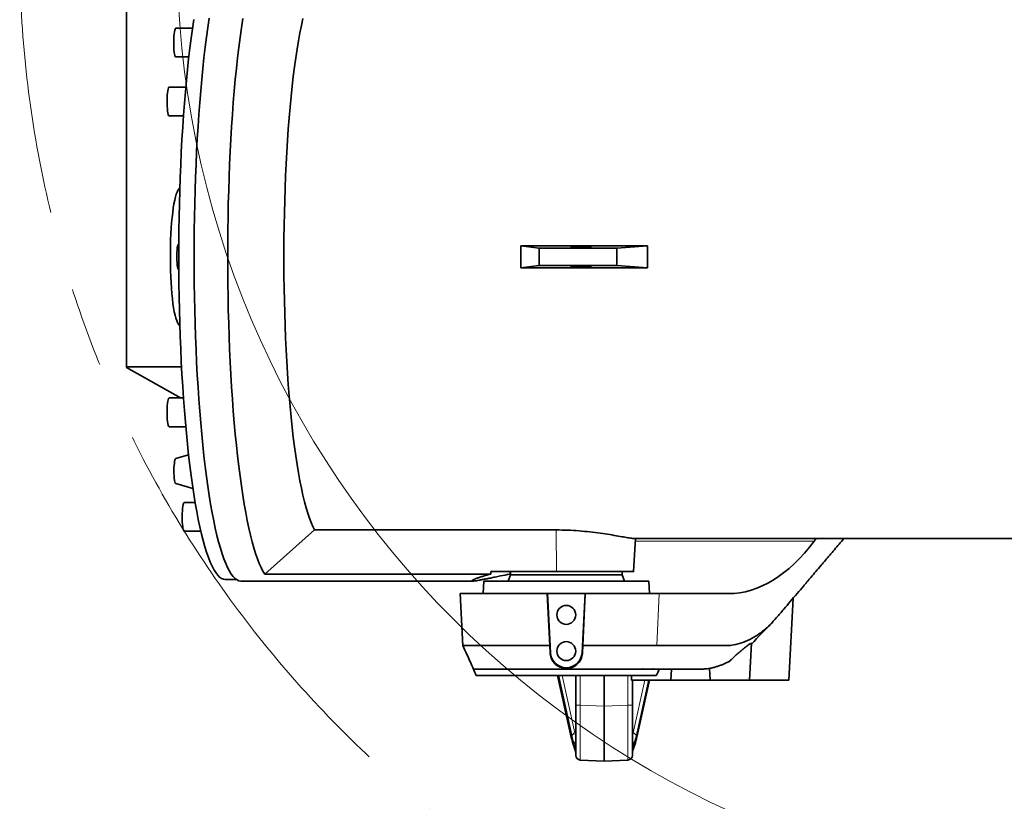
# Model space of a CAD drawing. Header units: millimetres. Extents: x 0 to 12115, y 0 to 8400.
# Tile 61 of 123: x 6296 to 6922, y 892 to 1389. Entities that reach past the tile are written whole.
import ezdxf

# ---------------------------------------------------------------- set-up
doc = ezdxf.new("R2010")
doc.units = ezdxf.units.MM
doc.header["$LTSCALE"] = 20
doc.linetypes.add('CENTERX2', pattern=[20.32, 12.7, -2.54, 2.54, -2.54])

msp = doc.modelspace()

# ---------------------------------------------------------------- linework, layer by layer
at = {"color": 7, "linetype": 'Continuous', "lineweight": 35}
for p, q in [((6363.562866, 1695.795659), (6363.562866, 1168.022101)), ((6405.409903, 1383.161935), (6394.768827, 1383.161935)), ((6394.768827, 1364.891935), (6403.06021, 1364.891935)), ((6401.129911, 1345.808441), (6390.565586, 1345.808441)), ((6390.565586, 1327.538441), (6399.677318, 1327.538441)), ((6397.385334, 1281.81121), (6396.396239, 1280.471094)), ((6396.721999, 1246.04388), (6396.623599, 1246.04388)), ((6694.675383, 1244.847231), (6614.195181, 1244.847231)), ((6625.779798, 1243.425171), (6614.195181, 1244.847231)), ((6625.779798, 1232.392589), (6625.779798, 1243.425171)), ((6675.255993, 1243.425171), (6625.779798, 1243.425171)), ((6694.675383, 1244.847231), (6675.255993, 1243.425171)), ((6675.255993, 1232.392589), (6675.255993, 1243.425171)), ((6396.623599, 1229.77388), (6396.721999, 1229.77388)), ((6625.779798, 1232.392589), (6614.195181, 1230.970529)), ((6694.675383, 1230.970529), (6614.195181, 1230.970529)), ((6675.255993, 1232.392589), (6625.779798, 1232.392589)), ((6694.675383, 1230.970529), (6675.255993, 1232.392589)), ((6396.396239, 1195.346666), (6397.385334, 1194.00655)), ((6363.562866, 1168.022101), (6398.4716, 1168.022101)), ((6363.562866, 1168.022101), (6363.562866, 1167.620254)), ((6363.562866, 1167.620254), (6397.707442, 1148.279319)), ((6399.677318, 1148.279319), (6390.565586, 1148.279319)), ((6390.565586, 1130.009319), (6401.129911, 1130.009319)), ((6402.937494, 1112.010597), (6394.723676, 1109.784709)), ((6394.723676, 1093.79694), (6405.678207, 1090.828337)), ((6407.109803, 1081.811282), (6400.161518, 1081.811282)), ((6451.390126, 1036.340653), (6483.018131, 1064.393396)), ((6483.018131, 1064.393396), (6636.713609, 1064.393396)), ((6400.161518, 1063.541282), (6410.731299, 1063.541282)), ((6685.870873, 1037.904984), (6686.971636, 1058.90888)), ((6686.363823, 1058.90888), (6976.57049, 1058.90888)), ((6800.637008, 1057.336986), (6801.807182, 1058.90888)), ((6426.294358, 1032.90888), (6433.262782, 1032.90888)), ((6595.016862, 1036.340653), (6451.390126, 1036.340653)), ((6595.086765, 1037.90888), (6636.913992, 1037.90888)), ((6607.561545, 1035.90888), (6606.105664, 1031.90888)), ((6607.561545, 1037.90888), (6607.561545, 1035.90888)), ((6607.561545, 1035.90888), (6678.561545, 1035.90888)), ((6678.561545, 1035.90888), (6678.561545, 1037.90888)), ((6680.017426, 1031.90888), (6678.561545, 1035.90888)), ((6436.189597, 1031.90888), (6583.690111, 1031.90888)), ((6590.561545, 1031.90888), (6590.142283, 1023.90888)), ((6695.561545, 1031.90888), (6590.561545, 1031.90888)), ((6695.980807, 1023.90888), (6695.561545, 1031.90888)), ((6575.545972, 1023.90888), (6577.280455, 990.81297)), ((6575.545972, 1023.90888), (6630.969281, 1023.90888)), ((6632.621317, 990.912887), (6630.969281, 1023.90888)), ((6630.969281, 1023.90888), (6631.051996, 1023.90888)), ((6631.051996, 1023.90888), (6633.018668, 986.382555)), ((6655.071094, 1023.90888), (6631.051996, 1023.90888)), ((6653.104423, 986.382555), (6655.071094, 1023.90888)), ((6655.153809, 1023.90888), (6653.501716, 990.911751)), ((6655.071094, 1023.90888), (6655.153809, 1023.90888)), ((6655.153809, 1023.90888), (6702.111996, 1023.90888)), ((6702.111996, 1023.90888), (6746.308276, 1023.90888)), ((6784.561545, 968.90888), (6787.295076, 1021.067747)), ((6632.621432, 990.90888), (6632.749404, 986.368444)), ((6653.373713, 986.368442), (6653.501551, 990.90888)), ((6701.751304, 990.908872), (6700.599362, 990.908493)), ((6759.561545, 968.90888), (6760.790738, 992.363281)), ((6746.92579, 981.059215), (6743.908849, 979.546217)), ((6584.041892, 975.952346), (6584.058759, 975.90888)), ((6584.058759, 975.90888), (6695.324486, 975.90888)), ((6584.086681, 975.970103), (6584.384815, 975.932205)), ((6700.274934, 971.90888), (6585.848157, 971.90888)), ((6637.525825, 971.90888), (6646.256232, 932.763696)), ((6649.061545, 953.155259), (6649.061545, 971.90888)), ((6667.061545, 952.360914), (6667.061545, 971.90888)), ((6684.404322, 971.90888), (6684.561545, 968.90888)), ((6695.324486, 975.90888), (6694.952174, 975.934149)), ((6697.195226, 975.935858), (6696.98814, 975.90888)), ((6696.98814, 975.90888), (6698.477632, 975.90888)), ((6697.195226, 975.935858), (6697.588241, 976.009974)), ((6698.354284, 976.009974), (6698.486789, 975.930287)), ((6709.561545, 968.90888), (6709.9284, 975.90888)), ((6724.771319, 975.90888), (6722.52829, 975.90888)), ((6727.639054, 975.90888), (6724.771319, 975.90888)), ((6727.679126, 975.90888), (6727.639054, 975.90888)), ((6734.164351, 976.487796), (6734.561545, 968.90888)), ((6709.561545, 968.90888), (6684.561545, 968.90888)), ((6685.061545, 968.90888), (6685.061545, 953.155259)), ((6687.866858, 932.763696), (6695.928187, 968.90888)), ((6734.561545, 968.90888), (6709.561545, 968.90888)), ((6759.561545, 968.90888), (6734.561545, 968.90888)), ((6784.561545, 968.90888), (6759.561545, 968.90888)), ((6649.061545, 921.199114), (6649.061545, 953.155259)), ((6667.061545, 952.360914), (6667.061545, 917.40888)), ((6685.061545, 953.155259), (6685.061545, 921.199114)), ((6667.061545, 917.40888), (6651.904537, 918.203225)), ((6682.218553, 918.203225), (6667.061545, 917.40888))]:
    msp.add_line(p, q, dxfattribs=at)
at = {"color": 8, "linetype": 'Continuous', "lineweight": 18}
for p, q in [((6636.913992, 1037.90888), (6636.713609, 1064.393396)), ((6686.889257, 1057.336986), (6800.637008, 1057.336986)), ((6702.111996, 1023.90888), (6700.59937, 990.908683)), ((6633.018668, 986.382555), (6632.749404, 986.368444)), ((6653.104423, 986.382555), (6653.373713, 986.368442)), ((6637.645382, 971.90888), (6646.230146, 933.416731)), ((6646.727044, 933.468392), (6638.224006, 971.90888)), ((6640.432538, 971.90888), (6648.484047, 935.509658)), ((6651.904537, 971.90888), (6651.904537, 953.155259)), ((6682.218553, 953.155259), (6682.218553, 971.90888)), ((6685.639043, 935.509658), (6693.026952, 968.90888)), ((6695.235484, 968.90888), (6687.396047, 933.468392)), ((6687.892945, 933.416731), (6695.808629, 968.90888)), ((6651.904537, 953.155259), (6649.061545, 953.155259)), ((6651.904537, 953.155259), (6667.061545, 952.360914)), ((6667.061545, 952.360914), (6682.218553, 953.155259)), ((6682.218553, 953.155259), (6685.061545, 953.155259)), ((6648.484047, 935.509658), (6649.061545, 935.77895)), ((6685.061545, 935.77895), (6685.639043, 935.509658)), ((6648.144508, 926.643458), (6648.144508, 928.386626)), ((6685.978582, 928.386626), (6685.978582, 926.643458))]:
    msp.add_line(p, q, dxfattribs=at)
at = {"color": 7, "linetype": 'Continuous', "lineweight": 35, "flags": 128}
for points in [[(6405.367059, 1092.95199), (6404.520116, 1099.066158), (6403.710373, 1105.417536), (6402.939216, 1111.995274), (6402.20796, 1118.788133), (6401.517855, 1125.784508), (6400.87008, 1132.972445), (6400.265743, 1140.339664), (6399.705875, 1147.873579), (6399.191432, 1155.561318), (6398.723295, 1163.389746), (6398.302263, 1171.345489), (6397.929054, 1179.414954), (6397.604307, 1187.584355), (6397.328577, 1195.839735), (6397.102334, 1204.166989), (6396.925965, 1212.551891), (6396.799772, 1220.980114), (6396.723969, 1229.43726), (6396.698688, 1237.90888), (6396.723969, 1246.3805), (6396.799772, 1254.837646), (6396.925965, 1263.265869), (6397.102334, 1271.650771), (6397.328577, 1279.978025), (6397.604307, 1288.233405), (6397.929054, 1296.402806), (6398.302263, 1304.472271), (6398.723295, 1312.428014), (6399.191432, 1320.256442), (6399.705875, 1327.944181), (6400.265743, 1335.478096), (6400.87008, 1342.845315), (6401.517855, 1350.033252), (6402.20796, 1357.029627), (6402.939216, 1363.822486), (6403.710373, 1370.400224), (6404.520116, 1376.751602), (6405.367059, 1382.86577), (6406.249756, 1388.732282)], [(6416.047216, 1389.468006), (6415.160213, 1383.572877), (6414.309139, 1377.428884), (6413.495447, 1371.046523), (6412.720527, 1364.436699), (6411.985704, 1357.610704), (6411.292233, 1350.580201), (6410.641298, 1343.3572), (6410.034013, 1335.954043), (6409.471414, 1328.383377), (6408.954462, 1320.658137), (6408.484041, 1312.791522), (6408.060955, 1304.796971), (6407.685926, 1296.688142), (6407.359595, 1288.47889), (6407.082519, 1280.18324), (6406.855173, 1271.815366), (6406.677944, 1263.389562), (6406.551135, 1254.920225), (6406.474963, 1246.421825), (6406.449558, 1237.90888), (6406.474963, 1229.395935), (6406.551135, 1220.897535), (6406.677944, 1212.428198), (6406.855173, 1204.002394), (6407.082519, 1195.63452), (6407.359595, 1187.33887), (6407.685926, 1179.129618), (6408.060955, 1171.020789), (6408.484041, 1163.026238), (6408.954462, 1155.159623), (6409.471414, 1147.434383), (6410.034013, 1139.863717), (6410.641298, 1132.46056), (6411.292233, 1125.237559), (6411.985704, 1118.207056), (6412.720527, 1111.381061), (6413.495447, 1104.771237), (6414.309139, 1098.388876), (6415.160213, 1092.244883), (6416.047216, 1086.349754), (6416.968632, 1080.713562), (6417.922887, 1075.345935), (6418.908349, 1070.256044), (6419.923337, 1065.452585), (6420.966115, 1060.943765), (6422.034903, 1056.737287), (6423.127873, 1052.840338), (6424.243159, 1049.259575), (6425.378855, 1046.001116), (6426.533022, 1043.070528), (6427.703686, 1040.472819), (6428.888849, 1038.212425), (6430.086484, 1036.29321), (6431.294547, 1034.718452), (6432.510973, 1033.490841), (6433.733684, 1032.612474), (6434.96059, 1032.084854), (6436.189597, 1031.90888)], [(6437.368595, 1389.373326), (6436.482882, 1383.478975), (6435.633062, 1377.336328), (6434.820584, 1370.955862), (6434.046834, 1364.34846), (6433.313132, 1357.525392), (6432.620728, 1350.498297), (6431.970805, 1343.27916), (6431.36447, 1335.880295), (6430.802759, 1328.314323), (6430.286628, 1320.594147), (6429.816959, 1312.732937), (6429.394552, 1304.7441), (6429.020128, 1296.641264), (6428.694326, 1288.43825), (6428.417701, 1280.149048), (6428.190726, 1271.787798), (6428.013786, 1263.368762), (6427.887185, 1254.906299), (6427.811138, 1246.414844), (6427.785774, 1237.90888), (6427.811138, 1229.402916), (6427.887185, 1220.911461), (6428.013786, 1212.448998), (6428.190726, 1204.029962), (6428.417701, 1195.668712), (6428.694326, 1187.37951), (6429.020128, 1179.176496), (6429.394552, 1171.07366), (6429.816959, 1163.084823), (6430.286628, 1155.223613), (6430.802759, 1147.503437), (6431.36447, 1139.937465), (6431.970805, 1132.5386), (6432.620728, 1125.319463), (6433.313132, 1118.292368), (6434.046834, 1111.4693), (6434.820584, 1104.861898), (6435.633062, 1098.481432), (6436.482882, 1092.338785), (6437.368595, 1086.444434), (6438.288689, 1080.808432), (6439.241596, 1075.440394), (6440.22569, 1070.349476), (6441.239292, 1065.54436), (6442.280674, 1061.033243), (6443.348059, 1056.82382), (6444.439627, 1052.92327), (6445.553516, 1049.338247), (6446.687826, 1046.074865), (6447.840621, 1043.13869), (6449.009937, 1040.534731), (6450.193778, 1038.26743), (6451.390126, 1036.340653)], [(6475.594832, 1389.374807), (6474.628607, 1384.947328), (6473.692, 1380.224334), (6472.786895, 1375.215317), (6471.915111, 1369.930344), (6471.078399, 1364.380037), (6470.278441, 1358.575551), (6469.516845, 1352.528551), (6468.795142, 1346.25119), (6468.114782, 1339.756086), (6467.477132, 1333.05629), (6466.883475, 1326.16527), (6466.335002, 1319.096873), (6465.832817, 1311.865306), (6465.377928, 1304.485103), (6464.97125, 1296.971096), (6464.613601, 1289.338388), (6464.305699, 1281.602317), (6464.048162, 1273.778432), (6463.841509, 1265.882457), (6463.686155, 1257.930261), (6463.582411, 1249.937827), (6463.530487, 1241.921217), (6463.530487, 1233.896543), (6463.582411, 1225.879933), (6463.686155, 1217.887499), (6463.841509, 1209.935303), (6464.048162, 1202.039328), (6464.305699, 1194.215443), (6464.613601, 1186.479372), (6464.97125, 1178.846664), (6465.377928, 1171.332657), (6465.832817, 1163.952454), (6466.335002, 1156.720887), (6466.883475, 1149.65249), (6467.477132, 1142.76147), (6468.114782, 1136.061674), (6468.795142, 1129.56657), (6469.516845, 1123.289209), (6470.278441, 1117.242209), (6471.078399, 1111.437723), (6471.915111, 1105.887416), (6472.786895, 1100.602443), (6473.692, 1095.593426), (6474.628607, 1090.870432), (6475.594832, 1086.442953), (6476.588735, 1082.319887), (6477.608317, 1078.509521), (6478.65153, 1075.019513), (6479.716277, 1071.856876), (6480.800418, 1069.027968), (6481.901773, 1066.538474), (6483.018131, 1064.393396)], [(6394.768827, 1383.161935), (6394.594998, 1383.082237), (6394.343296, 1382.673342), (6394.107946, 1381.932171), (6393.897993, 1380.887206), (6393.721507, 1379.578605), (6393.585268, 1378.056657), (6393.494512, 1376.379848), (6393.452728, 1374.612618), (6393.461521, 1372.822881), (6393.520552, 1371.079415), (6393.627555, 1369.449221), (6393.778415, 1367.994945), (6393.967337, 1366.772476), (6394.187059, 1365.828791), (6394.429139, 1365.200156), (6394.684272, 1364.91073), (6394.768827, 1364.891935)], [(6390.565586, 1345.808441), (6390.367297, 1345.704596), (6390.116745, 1345.263112), (6389.883441, 1344.491532), (6389.676351, 1343.419507), (6389.503435, 1342.088234), (6389.371336, 1340.548874), (6389.285131, 1338.860583), (6389.248134, 1337.088241), (6389.261766, 1335.299959), (6389.325502, 1333.564459)], [(6389.325502, 1333.564459), (6389.436895, 1331.948435), (6389.591662, 1330.513991), (6389.783857, 1329.316251), (6390.006093, 1328.401244), (6390.24983, 1327.804132), (6390.505701, 1327.547863), (6390.565586, 1327.538441)], [(6396.396239, 1195.346666), (6395.908935, 1196.148303), (6395.367693, 1197.385331), (6394.844934, 1198.95815), (6394.344988, 1200.853727), (6393.872, 1203.056355), (6393.429888, 1205.547781), (6393.022315, 1208.307362), (6392.652659, 1211.312231), (6392.323983, 1214.537487), (6392.039011, 1217.956407), (6391.800104, 1221.540658), (6391.609241, 1225.260543), (6391.468004, 1229.085235), (6391.377564, 1232.983042), (6391.33867, 1236.921667), (6391.351643, 1240.868472), (6391.416378, 1244.790753), (6391.532336, 1248.656009), (6391.698558, 1252.43221), (6391.913666, 1256.088067), (6392.175878, 1259.593285), (6392.48302, 1262.91882), (6392.832548, 1266.037114), (6393.221566, 1268.922328), (6393.646849, 1271.550556), (6394.104874, 1273.900018), (6394.591846, 1275.951246), (6395.103729, 1277.687243), (6395.636281, 1279.093624), (6396.185091, 1280.158735), (6396.396239, 1280.471094)], [(6396.623599, 1246.04388), (6396.417505, 1245.917646), (6396.181618, 1245.445831), (6395.965047, 1244.644615), (6395.777258, 1243.549015), (6395.626458, 1242.206914), (6395.519238, 1240.676968), (6395.460284, 1239.026044), (6395.452172, 1237.326294), (6395.495258, 1235.652006), (6395.587657, 1234.076355), (6395.725332, 1232.668203)], [(6395.725332, 1232.668203), (6395.902266, 1231.489093), (6396.110725, 1230.59056), (6396.341599, 1230.011872), (6396.584799, 1229.778321), (6396.623599, 1229.77388)], [(6390.565586, 1148.279319), (6390.418798, 1148.222559), (6390.16593, 1147.849765), (6389.92842, 1147.142425), (6389.715396, 1146.127723), (6389.535045, 1144.844652), (6389.394296, 1143.342521), (6389.29856, 1141.679055), (6389.251514, 1139.918181), (6389.254968, 1138.127567), (6389.308788, 1136.376027), (6389.410906, 1134.730871), (6389.557398, 1133.255321), (6389.742634, 1132.006082), (6389.959495, 1131.031162), (6390.199648, 1130.368025), (6390.453864, 1130.042157), (6390.565586, 1130.009319)], [(6394.056199, 1108.086412), (6393.877476, 1106.878098), (6393.740431, 1105.431909), (6393.651473, 1103.815467), (6393.614761, 1102.104355), (6393.632012, 1100.378583), (6393.702419, 1098.718845), (6393.82269, 1097.20275), (6393.987202, 1095.901188), (6394.188261, 1094.875019), (6394.416467, 1094.172225), (6394.661149, 1093.825669), (6394.723676, 1093.79694)], [(6426.294358, 1032.90888), (6425.071317, 1033.084), (6423.850367, 1033.609059), (6422.633591, 1034.483161), (6421.42307, 1035.704813), (6420.220872, 1037.271927), (6419.02905, 1039.181825), (6417.849641, 1041.431246), (6416.684659, 1044.016345), (6415.536096, 1046.932707), (6414.405912, 1050.175348), (6413.29604, 1053.738729), (6412.208376, 1057.616761), (6411.144777, 1061.802819), (6410.10706, 1066.289752), (6409.097, 1071.069893), (6408.116321, 1076.135076), (6407.166699, 1081.476646), (6406.249756, 1087.085478), (6405.367059, 1092.95199)], [(6400.161518, 1081.811282), (6399.963229, 1081.707437), (6399.712677, 1081.265953), (6399.479373, 1080.494373), (6399.272283, 1079.422348), (6399.099367, 1078.091075), (6398.967268, 1076.551714), (6398.881064, 1074.863424), (6398.844066, 1073.091082), (6398.857698, 1071.3028), (6398.921434, 1069.5673), (6399.032827, 1067.951276), (6399.187594, 1066.516832), (6399.379789, 1065.319092), (6399.602025, 1064.404085), (6399.845762, 1063.806973), (6400.101633, 1063.550704), (6400.161518, 1063.541282)]]:
    msp.add_lwpolyline(points, dxfattribs=at)
at = {"color": 8, "linetype": 'Continuous', "lineweight": 18, "flags": 128}
for points in [[(6646.256407, 932.762911), (6646.226053, 932.939353), (6646.230146, 933.416731)], [(6687.866683, 932.76291), (6687.897038, 932.939353), (6687.892945, 933.416731)], [(6648.277128, 925.6242), (6648.158587, 926.1078), (6648.144508, 926.643458)], [(6685.841591, 925.612139), (6685.964503, 926.1078), (6685.978582, 926.643458)]]:
    msp.add_lwpolyline(points, dxfattribs=at)
at = {"color": 7, "linetype": 'CENTERX2', "lineweight": 18}
msp.add_circle((6995.561545, 1431.90888), 700, dxfattribs=at)
at = {"color": 7, "linetype": 'Continuous', "lineweight": 18}
msp.add_circle((6995.561545, 1431.90888), 600, dxfattribs=at)
at = {"color": 7, "linetype": 'Continuous', "lineweight": 35}
for centre in [(6643.061545, 1010.40888), (6643.061545, 987.40888)]:
    msp.add_circle(centre, 6, dxfattribs=at)
for centre, radius, start, end in [((6396.508413, 1108.102942), 2.45227, 136.701429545, 180.386220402), ((6643.061545, 986.90888), 10.05666, 183, 357), ((6858.793566, 1096.411103), 300, 203.682874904, 204.519783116), ((6427.329524, 1096.411103), 300, 335.480216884, 336.317125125), ((6652.061545, 921.199114), 3, 180, 267), ((6682.061545, 921.199114), 3, 273, 360)]:
    msp.add_arc(centre, radius, start, end, dxfattribs=at)
at = {"color": 8, "linetype": 'Continuous', "lineweight": 18}
for centre, radius, start, end in [((6649.449115, 932.902188), 2.780335, 110.310345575, 168.249746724), ((6684.673975, 932.902188), 2.780335, 11.750253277, 69.689654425), ((6650.961602, 928.101196), 2.831517, 132.147262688, 174.214499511), ((6683.161489, 928.101196), 2.831517, 5.785500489, 47.852737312)]:
    msp.add_arc(centre, radius, start, end, dxfattribs=at)
at = {"color": 7, "linetype": 'Continuous', "lineweight": 35}
for centre, major_axis, ratio, start_param, end_param in [((6537.831647, 1237.90888), (0, 179), 0.4269327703, 4.6736175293, 4.7511604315), ((6822.684222, 1237.90888), (0, 179), 0.7156710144, 1.5320248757, 1.6095677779), ((6755.296373, 1173.90888), (12.930504, 149.830418), 0.5514573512, 3.1891480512, 3.8698264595), ((6643.061545, 225.392344), (-8.685503, 1144.868113), 0.0518557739, 0.7813262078, 0.7832686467), ((6643.061545, 225.392344), (8.685503, 1144.868113), 0.0518557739, 0.7821130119, 0.7840554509), ((6580.403666, 1173.90888), (-9.890618, 149.951799), 0.3844434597, 3.1162407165, 3.1389918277)]:
    msp.add_ellipse(centre, major_axis=major_axis, ratio=ratio, start_param=start_param, end_param=end_param, dxfattribs=at)
for centre, major_axis in [((6652.539063, 1244.15888), (6.499999, 0.049312)), ((6652.539063, 1231.65888), (6.499999, -0.049312))]:
    msp.add_ellipse(centre, major_axis=major_axis, ratio=0.0518557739, dxfattribs=at)
at = {"color": 8, "linetype": 'Continuous', "lineweight": 18}
for centre, major_axis, ratio, start_param, end_param in [((6652.061545, 953.243029), (0.156974, 35.039805), 0.0044695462, 1.5733212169, 3.1413784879), ((6682.061545, 953.243029), (-0.156974, 35.039805), 0.0044695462, 3.1418068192, 4.7098640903), ((6652.418283, 978.103821), (-0.08593, 57.080155), 0.1760826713, 2.469817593, 2.6938596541), ((6652.895332, 980.536286), (1.263602, 56.680377), 0.1628969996, 2.5542593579, 2.7426600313), ((6655.84948, 980.536286), (2.663373, 53.980615), 0.174607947, 2.565901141, 2.6512959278), ((6678.27361, 980.536286), (-2.663373, 53.980615), 0.174607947, 3.6318893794, 3.7172841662), ((6681.227758, 980.536286), (-1.263602, 56.680377), 0.1628969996, 3.5405252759, 3.7289259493), ((6681.704808, 978.103821), (0.08593, 57.080155), 0.1760826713, 3.5893256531, 3.8133677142)]:
    msp.add_ellipse(centre, major_axis=major_axis, ratio=ratio, start_param=start_param, end_param=end_param, dxfattribs=at)
at = {"color": 7, "linetype": 'Continuous', "lineweight": 35}
for points, knots in [([(6636.713609, 1064.393396), (6639.092419, 1064.364563), (6643.920316, 1064.306045), (6651.138834, 1063.848342), (6658.168018, 1063.170938), (6664.755444, 1062.327724), (6670.842179, 1061.401816), (6676.163704, 1060.503464), (6680.644492, 1059.717848), (6683.934971, 1059.175624), (6685.879742, 1058.906411), (6686.252576, 1058.937532), (6686.363803, 1058.946817)], [0, 0, 0, 0, 0.1033672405, 0.2097881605, 0.3131374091, 0.4193706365, 0.5248771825, 0.633353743, 0.7402660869, 0.8503860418, 0.9553657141, 1, 1, 1, 1]), ([(6819.523096, 1058.90888), (6818.512392, 1057.721966), (6815.514938, 1054.201921), (6810.690057, 1048.535813), (6805.757054, 1042.742704), (6801.761373, 1038.050319), (6799.367074, 1035.238525), (6797.869051, 1033.479285), (6797.201403, 1032.695214), (6796.544246, 1031.923464), (6795.897582, 1031.164036), (6795.261411, 1030.416926), (6794.635731, 1029.682145), (6792.796332, 1027.521903), (6789.73923, 1023.934039), (6785.497248, 1018.955974), (6781.163013, 1013.890138), (6776.90936, 1008.79893), (6772.183705, 1003.611942), (6766.98255, 999.148362), (6761.186505, 995.348038), (6755.264902, 992.662277), (6749.992297, 991.292682), (6745.354244, 990.855779), (6741.399548, 990.92688), (6736.735723, 990.899598), (6732.445449, 990.906188), (6728.97997, 990.905998), (6727.247279, 990.907054), (6726.380937, 990.907646), (6725.947767, 990.907977), (6725.731183, 990.90815), (6725.622891, 990.908239), (6725.568744, 990.908283), (6725.541671, 990.908306), (6725.528135, 990.908317), (6725.521367, 990.908323), (6725.517983, 990.908325), (6725.516291, 990.908327), (6725.515444, 990.908328), (6725.515021, 990.908328), (6725.51481, 990.908328), (6725.514704, 990.908328), (6725.514651, 990.908328), (6725.514625, 990.908328), (6725.514612, 990.908328), (6725.514604, 990.908328), (6725.365575, 990.908453), (6724.968649, 990.908595), (6724.176703, 990.908767), (6723.014743, 990.908873), (6721.457616, 990.908932), (6720.051055, 990.908926), (6718.905021, 990.908903), (6718.12947, 990.908881), (6717.311731, 990.908851), (6716.451803, 990.908814), (6715.549688, 990.908769), (6714.605384, 990.908718), (6710.00122, 990.908419), (6705.711848, 990.908654), (6701.751304, 990.908872)], [0, 0, 0, 0, 0.027236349, 0.0807751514, 0.1300206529, 0.1601708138, 0.1884508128, 0.1945423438, 0.2005396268, 0.2064426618, 0.2122514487, 0.2179659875, 0.2235862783, 0.229112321, 0.2675347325, 0.3059571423, 0.3434077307, 0.3842065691, 0.4210896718, 0.468844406, 0.5167972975, 0.5652396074, 0.6136078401, 0.6447121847, 0.6779457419, 0.7101497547, 0.7584580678, 0.782612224, 0.7946893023, 0.8007278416, 0.8037471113, 0.8052567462, 0.8060115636, 0.8063889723, 0.8065776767, 0.8066720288, 0.8067192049, 0.806742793, 0.806754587, 0.806760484, 0.8067634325, 0.8067649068, 0.8067656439, 0.8067660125, 0.8067661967, 0.8067662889, 0.8067663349, 0.806766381, 0.8104019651, 0.8164494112, 0.8260859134, 0.8387478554, 0.8544352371, 0.8603986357, 0.8667050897, 0.8733545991, 0.8803471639, 0.8876827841, 0.8953614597, 0.9033831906, 1, 1, 1, 1]), ([(6595.016862, 1036.340653), (6593.391886, 1035.914836), (6590.817957, 1035.24035), (6588.09593, 1034.379205), (6586.231368, 1033.732018), (6584.766444, 1033.153072), (6583.479051, 1032.549235), (6582.961406, 1032.143703), (6583.143303, 1031.943144), (6583.640817, 1031.890755), (6584.522887, 1031.947249), (6585.81779, 1032.120251), (6587.51727, 1032.408708), (6589.59216, 1032.803177), (6592.006625, 1033.288296), (6594.742653, 1033.851322), (6597.835199, 1034.487628), (6601.900364, 1035.315333), (6605.241418, 1035.951141), (6607.288238, 1036.340653)], [0, 0, 0, 0, 0.0914647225, 0.144878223, 0.1986702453, 0.2536769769, 0.3091140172, 0.4033318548, 0.4514926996, 0.4999589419, 0.5510911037, 0.6025898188, 0.6552365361, 0.7082750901, 0.7594050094, 0.8108804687, 0.863424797, 0.916330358, 1, 1, 1, 1]), ([(6636.913992, 1037.90888), (6639.287898, 1037.90888), (6644.104403, 1037.90888), (6651.316543, 1037.90888), (6658.349459, 1037.90888), (6664.885031, 1037.90888), (6670.852282, 1037.90888), (6675.964517, 1037.90888), (6680.168019, 1037.90888), (6683.302885, 1037.90888), (6685.2066, 1037.90888), (6686.01071, 1037.90888), (6685.820724, 1037.90888), (6685.796532, 1037.90888)], [0, 0, 0, 0, 0.0975729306, 0.1979693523, 0.2955431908, 0.3959614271, 0.4932923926, 0.5934774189, 0.6902760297, 0.7899056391, 0.8863081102, 0.9855228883, 1, 1, 1, 1]), ([(6760.767005, 991.910431), (6762.973789, 994.185099), (6767.462767, 998.812164), (6771.791685, 1003.330313), (6773.992505, 1005.627337)], [0, 0, 0, 0, 0.49160048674, 1, 1, 1, 1]), ([(6577.228507, 991.00605), (6578.1801, 988.936795), (6580.480068, 983.935479), (6582.726176, 978.901038), (6584.042975, 975.949556)], [0, 0, 0, 0, 0.4137419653, 1, 1, 1, 1]), ([(6632.621234, 990.912887), (6632.255727, 990.913122), (6631.03062, 990.91391), (6628.77305, 990.913972), (6624.723383, 990.911907), (6619.652597, 990.905528), (6613.846219, 990.902608), (6608.930129, 990.903075), (6604.68057, 990.904017), (6601.070725, 990.905524), (6597.662155, 990.907533), (6593.584678, 990.911233), (6589.026691, 990.914746), (6584.964572, 990.91513), (6581.96968, 990.913616), (6579.85395, 990.911002), (6578.618291, 990.907564), (6577.955585, 990.905015), (6577.61964, 990.904036), (6577.399832, 990.903662), (6577.288051, 990.903774), (6577.288487, 990.904256), (6577.288639, 990.904423)], [0, 0, 0, 0, 0.0120087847, 0.0402510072, 0.0745964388, 0.147096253, 0.2128026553, 0.2797629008, 0.328975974, 0.3781890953, 0.4274022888, 0.4766155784, 0.5668671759, 0.6624956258, 0.7292649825, 0.7984262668, 0.8699791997, 0.8993384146, 0.9282959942, 0.9568519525, 0.9850063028, 1, 1, 1, 1]), ([(6661.145987, 990.911714), (6659.835414, 990.911716), (6657.312163, 990.91172), (6654.738513, 990.911741), (6653.501613, 990.911751)], [0, 0, 0, 0, 0.5193985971, 1, 1, 1, 1]), ([(6700.584545, 990.908872), (6699.486116, 990.908991), (6697.289259, 990.909227), (6693.322753, 990.909583), (6688.911694, 990.909938), (6684.047822, 990.910293), (6678.792675, 990.910649), (6673.18903, 990.911004), (6667.30773, 990.911359), (6663.199902, 990.911596), (6661.145987, 990.911714)], [0, 0, 0, 0, 0.1249998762, 0.2499997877, 0.3749997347, 0.499999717, 0.6249997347, 0.7499997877, 0.8749998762, 1, 1, 1, 1]), ([(6760.767617, 992.364493), (6760.696775, 992.404758), (6760.556549, 992.48446), (6759.225585, 991.606919), (6757.487885, 990.298998), (6755.562042, 988.748642), (6753.510099, 987.027322), (6751.132698, 984.9491), (6748.853856, 982.877839), (6747.454392, 981.557304), (6746.926265, 981.058962)], [0, 0, 0, 0, 0.1359912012, 0.2691866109, 0.4132354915, 0.519379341, 0.6285673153, 0.7686240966, 0.9126837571, 1, 1, 1, 1]), ([(6632.749404, 986.368444), (6632.896046, 985.185596), (6633.115302, 983.417017), (6634.250458, 981.218037), (6635.700066, 979.287623), (6638.086892, 977.435868), (6641.42857, 976.329848), (6644.881674, 976.363753), (6648.110983, 977.495223), (6650.785142, 979.581979), (6652.636935, 982.388002), (6653.290703, 984.77221), (6653.3603, 986.110529), (6653.373713, 986.368442)], [0, 0, 0, 0, 0.1180619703, 0.1765246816, 0.236940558, 0.3470204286, 0.4516184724, 0.5546897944, 0.6576002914, 0.7606673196, 0.8650495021, 0.9739930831, 1, 1, 1, 1]), ([(6743.908849, 979.546217), (6743.301155, 979.278957), (6742.048133, 978.727886), (6740.098984, 978.006758), (6738.027525, 977.35171), (6736.124987, 976.866869), (6734.297718, 976.493138), (6732.452808, 976.201482), (6730.201909, 975.960861), (6728.564984, 975.927133), (6727.679126, 975.90888)], [0, 0, 0, 0, 0.1140091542, 0.2350785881, 0.3632091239, 0.4984014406, 0.5867142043, 0.6997520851, 0.8375143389, 1, 1, 1, 1]), ([(6584.694131, 975.929703), (6584.636872, 975.928822), (6584.522354, 975.92706), (6584.430662, 975.93049), (6584.384815, 975.932205)], [0, 0, 0, 0, 0.4999931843, 1, 1, 1, 1]), ([(6584.694131, 975.929703), (6585.074917, 975.948079), (6585.837028, 975.984857), (6587.327826, 976.001598), (6588.073753, 976.009974)], [0, 0, 0, 0, 0.4996463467, 1, 1, 1, 1]), ([(6588.073753, 976.009974), (6588.350081, 976.011095), (6588.854262, 976.013139), (6589.424018, 976.010959), (6589.681506, 976.009974)], [0, 0, 0, 0, 0.5480724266, 1, 1, 1, 1]), ([(6589.681506, 976.009974), (6589.81754, 976.009056), (6591.222785, 975.999574), (6594.398944, 975.958958), (6599.646154, 975.963412), (6605.407379, 975.978889), (6611.419619, 975.953408), (6617.684594, 975.966111), (6622.069229, 975.995865), (6624.148475, 976.009974)], [0, 0, 0, 0, 0.0198963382, 0.2055312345, 0.3911907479, 0.5470292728, 0.7035121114, 0.8594019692, 1, 1, 1, 1]), ([(6624.148475, 976.009974), (6624.340445, 976.010174), (6624.723531, 976.010574), (6625.108646, 976.010174), (6625.300775, 976.009974)], [0, 0, 0, 0, 0.5011135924, 1, 1, 1, 1]), ([(6625.300775, 976.009974), (6627.190313, 975.997744), (6630.986135, 975.973175), (6634.901544, 975.945946), (6636.867886, 975.932271)], [0, 0, 0, 0, 0.49779398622, 1, 1, 1, 1]), ([(6646.042154, 975.933692), (6644.510764, 975.925815), (6641.447949, 975.910062), (6638.394585, 975.924868), (6636.867886, 975.932271)], [0, 0, 0, 0, 0.4999943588, 1, 1, 1, 1]), ([(6646.042154, 975.933692), (6647.284008, 975.948884), (6649.774558, 975.979351), (6652.238792, 975.999748), (6653.474294, 976.009974)], [0, 0, 0, 0, 0.4986262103, 1, 1, 1, 1]), ([(6653.474294, 976.009974), (6654.127694, 976.012357), (6655.473138, 976.017264), (6656.802811, 976.01245), (6657.486743, 976.009974)], [0, 0, 0, 0, 0.4856388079, 1, 1, 1, 1]), ([(6657.486743, 976.009974), (6658.187195, 976.005691), (6661.265819, 975.986867), (6666.591365, 975.968023), (6673.196484, 975.982672), (6679.159846, 976.002053), (6684.132409, 975.990842), (6688.231807, 976.013188), (6691.674422, 976.060611), (6693.810069, 976.013469), (6694.820591, 975.943287), (6694.952174, 975.934149)], [0, 0, 0, 0, 0.0445314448, 0.1957241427, 0.347493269, 0.4986560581, 0.6367688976, 0.7520606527, 0.8675888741, 0.9827584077, 1, 1, 1, 1]), ([(6696.98814, 975.90888), (6696.695901, 975.890132), (6696.156337, 975.855519), (6695.585943, 975.892108), (6695.324486, 975.90888)], [0, 0, 0, 0, 0.5416196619, 1, 1, 1, 1]), ([(6697.588241, 976.009974), (6697.749995, 976.043384), (6698.034998, 976.102249), (6698.257894, 976.037831), (6698.354284, 976.009974)], [0, 0, 0, 0, 0.5675535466, 1, 1, 1, 1]), ([(6722.52829, 975.90888), (6721.91784, 975.90888), (6720.86385, 975.90888), (6719.533321, 975.90888), (6718.715356, 975.90888), (6718.329178, 975.90888), (6718.219595, 975.90888), (6718.207856, 975.90888), (6718.207849, 975.90888), (6718.207835, 975.90888), (6718.207808, 975.90888), (6718.207755, 975.90888), (6718.207648, 975.90888), (6718.207434, 975.90888), (6718.207006, 975.90888), (6718.20615, 975.90888), (6718.204439, 975.90888), (6718.20102, 975.90888), (6718.19419, 975.90888), (6718.180566, 975.90888), (6718.153464, 975.90888), (6718.099842, 975.90888), (6717.994922, 975.90888), (6717.794367, 975.90888), (6717.430164, 975.90888), (6716.848726, 975.90888), (6716.185362, 975.90888), (6715.565392, 975.90888), (6715.008731, 975.90888), (6714.308698, 975.90888), (6713.461553, 975.90888), (6712.449606, 975.90888), (6711.318289, 975.90888), (6710.184093, 975.90888), (6709.169208, 975.90888), (6708.350749, 975.90888), (6707.611276, 975.90888), (6706.830871, 975.90888), (6706.050368, 975.90888), (6705.269566, 975.90888), (6704.488525, 975.90888), (6703.707203, 975.90888), (6702.921773, 975.90888), (6702.155633, 975.90888), (6701.363575, 975.90888), (6700.5019, 975.90888), (6699.526776, 975.90888), (6698.832779, 975.90888), (6698.474517, 975.90888)], [0, 0, 0, 0, 0.0586910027, 0.1013346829, 0.1279310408, 0.1373472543, 0.1384800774, 0.1384802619, 0.1384804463, 0.1384808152, 0.138481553, 0.1384830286, 0.1384859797, 0.1384918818, 0.1385036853, 0.1385272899, 0.1385744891, 0.1386688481, 0.1388574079, 0.1392338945, 0.1399843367, 0.1414750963, 0.1444161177, 0.1501361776, 0.1609284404, 0.1799222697, 0.2075568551, 0.2282440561, 0.2511452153, 0.276283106, 0.3221148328, 0.3679465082, 0.413778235, 0.4755467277, 0.5213754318, 0.5512643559, 0.5866054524, 0.6219465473, 0.6572876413, 0.6926287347, 0.7279698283, 0.7633109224, 0.7986520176, 0.8345273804, 0.8671747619, 0.9061897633, 0.9515723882, 1, 1, 1, 1]), ([(6646.256232, 932.763696), (6646.364356, 932.290363), (6646.682413, 930.898004), (6647.24386, 928.770955), (6647.817799, 926.903297), (6648.175799, 925.906552), (6648.28356, 925.606524)], [0, 0, 0, 0, 0.1741439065, 0.5122628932, 0.8531873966, 1, 1, 1, 1]), ([(6685.839531, 925.606524), (6685.967988, 925.965836), (6686.352506, 927.041383), (6686.952268, 929.027255), (6687.490914, 931.108762), (6687.78531, 932.404715), (6687.866858, 932.763696)], [0, 0, 0, 0, 0.1752932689, 0.5247140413, 0.8683450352, 1, 1, 1, 1]), ([(6648.271969, 925.623439), (6648.390361, 925.29919), (6648.649766, 924.588735), (6648.890796, 923.751528), (6649.026207, 923.137042), (6649.052097, 922.814462), (6649.052001, 922.805595), (6649.051978, 922.803417)], [0, 0, 0, 0, 0.2155677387, 0.4723249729, 0.7122581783, 0.9293503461, 1, 1, 1, 1]), ([(6685.070525, 922.787987), (6685.070638, 922.787475), (6685.072268, 922.780079), (6685.082362, 923.036312), (6685.181417, 923.547542), (6685.416583, 924.393563), (6685.649563, 925.10867), (6685.830065, 925.577235), (6685.843135, 925.611163)], [0, 0, 0, 0, 0.0154216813, 0.2228516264, 0.4526881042, 0.7064333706, 0.978743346, 1, 1, 1, 1])]:
    msp.add_open_spline(points, degree=3, knots=knots, dxfattribs=at)
at = {"color": 8, "linetype": 'Continuous', "lineweight": 18}
for points, knots in [([(6649.061545, 924.217948), (6649.019566, 924.788785), (6648.934972, 925.939108), (6648.409313, 927.566708), (6648.144508, 928.386626)], [0, 0, 0, 0, 0.49624129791, 1, 1, 1, 1]), ([(6648.144508, 926.643458), (6648.405017, 925.859344), (6648.930772, 924.276863), (6649.017693, 923.261839), (6649.061545, 922.749756)], [0, 0, 0, 0, 0.49549648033, 1, 1, 1, 1]), ([(6685.978582, 928.386626), (6685.717222, 927.578274), (6685.19062, 925.949564), (6685.104781, 924.797983), (6685.061545, 924.217948)], [0, 0, 0, 0, 0.4963141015, 1, 1, 1, 1]), ([(6685.061545, 922.749756), (6685.103827, 923.251518), (6685.189194, 924.264577), (6685.713807, 925.845538), (6685.978582, 926.643458)], [0, 0, 0, 0, 0.4952946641, 1, 1, 1, 1])]:
    msp.add_open_spline(points, degree=3, knots=knots, dxfattribs=at)

doc.saveas('drawing.dxf')
